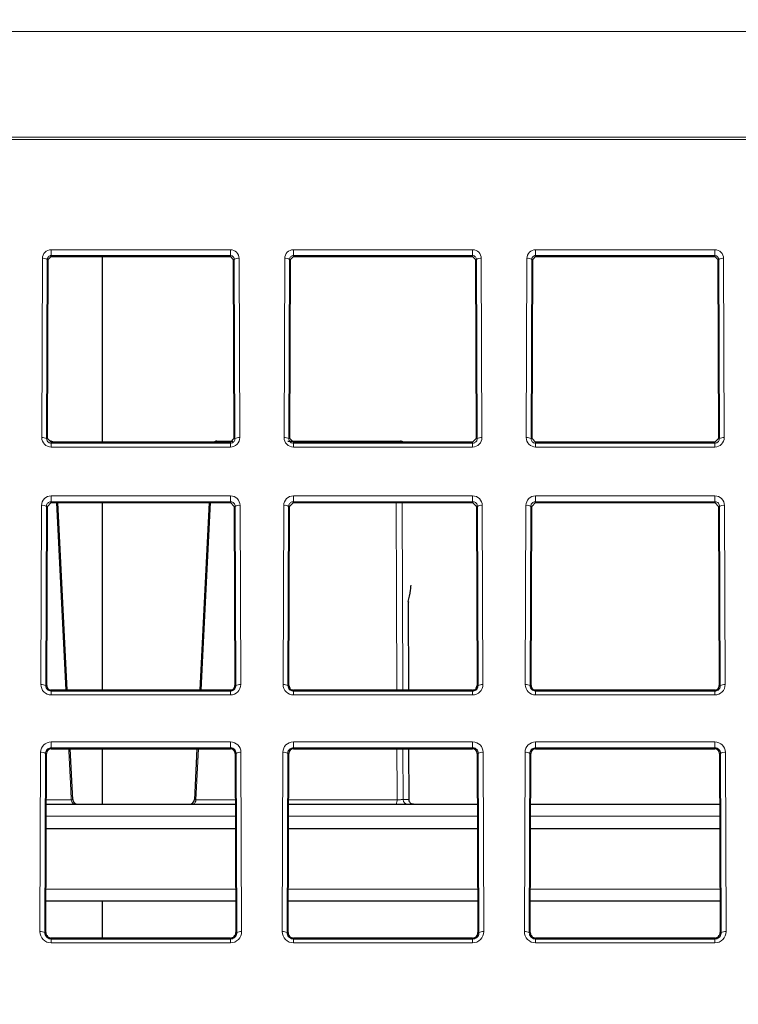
# Paper-space layout 'Blatt5' of a CAD drawing. Header units: millimetres. Extents: x 5 to 418, y 2 to 292.
# Tile 7 of 29: x 175 to 194, y 193 to 220. Entities that reach past the tile are written whole.
import ezdxf

# ---------------------------------------------------------------- set-up
doc = ezdxf.new("R2010")
doc.units = ezdxf.units.MM
doc.layers.add('SLD-0', color=7, linetype='Continuous')
doc.styles.add('SLDTEXTSTYLE0', font='TXT', dxfattribs={"width": 0.605})
doc.dimstyles.new('SLDDIMSTYLE4', dxfattribs={"dimtxt": 4.10931, "dimasz": 3.302, "dimexe": 0, "dimexo": 0.0625, "dimgap": 1.027327, "dimtad": 1, "dimlfac": 1.5, "dimrnd": 1e-09, "dimzin": 12, "dimdsep": 46, "dimtxsty": 'SLDTEXTSTYLE0', "dimsah": 1, "dimcen": 0.09, "dimadec": 0, "dimazin": 3, "dimtfac": 1, "dimtofl": 0, "dimtmove": 0, "dimatfit": 3, "dimfxl": 1, "dimfrac": 2, "dimtolj": 1, "dimtzin": 12, "dimarcsym": 0})

# ---------------------------------------------------------------- blocks, each defined once
blk = doc.blocks.new('_D_22')
at = {"layer": 'SLD-0', "color": 7}
for p, q in [((125.674, 135.231), (125.674, 269.424)), ((310.341, 135.218), (310.341, 269.424)), ((310.341, 268.424), (125.674, 268.424))]:
    blk.add_line(p, q, dxfattribs=at)
for points in [[(125.674, 268.424), (128.976, 267.916), (128.976, 268.932)], [(310.341, 268.424), (307.039, 268.932), (307.039, 267.916)]]:
    blk.add_solid(points, dxfattribs=at)
at = {"layer": 'SLD-0', "color": 7, "insert": (213.304, 273.881), "char_height": 4.2333, "attachment_point": 1, "style": 'SLDTEXTSTYLE0'}
blk.add_mtext('277', dxfattribs=at)

psp = doc.layouts.new('Blatt5')

# ---------------------------------------------------------------- linework, layer by layer
at = {"color": 7, "linetype": 'Continuous', "lineweight": 18}
for p, q in [((290.2136, 219.6694), (145.8018, 219.6694)), ((290.2681, 216.6971), (145.7473, 216.6971)), ((145.7496, 216.7606), (290.2658, 216.7606)), ((175.541, 213.6634), (180.4744, 213.6634)), ((175.541, 213.5023), (175.541, 213.6634)), ((180.4744, 213.5023), (180.4744, 213.6634)), ((182.2077, 213.6634), (187.141, 213.6634)), ((182.2077, 213.5023), (182.2077, 213.6634)), ((187.141, 213.5023), (187.141, 213.6634)), ((188.8744, 213.6634), (193.8077, 213.6634)), ((188.8744, 213.5023), (188.8744, 213.6634)), ((193.8077, 213.5023), (193.8077, 213.6634)), ((175.2831, 208.4913), (175.3014, 213.4246)), ((175.4347, 213.3969), (175.4164, 208.4636)), ((175.4621, 213.3969), (175.4347, 213.3969)), ((180.4744, 213.5023), (175.541, 213.5023)), ((175.541, 213.4755), (175.541, 213.5023)), ((180.4744, 213.4755), (180.4744, 213.5023)), ((180.5533, 213.3969), (180.5807, 213.3969)), ((180.599, 208.4636), (180.5807, 213.3969)), ((180.714, 213.4246), (180.7323, 208.4913)), ((181.9498, 208.4913), (181.9681, 213.4246)), ((182.1014, 213.3969), (182.0831, 208.4636)), ((182.1288, 213.3969), (182.1014, 213.3969)), ((187.141, 213.5023), (182.2077, 213.5023)), ((182.2077, 213.4755), (182.2077, 213.5023)), ((187.141, 213.4755), (187.141, 213.5023)), ((187.2199, 213.3969), (187.2473, 213.3969)), ((187.2656, 208.4636), (187.2473, 213.3969)), ((187.3806, 213.4246), (187.3989, 208.4913)), ((188.6165, 208.4913), (188.6348, 213.4246)), ((188.7681, 213.3969), (188.7498, 208.4636)), ((188.7955, 213.3969), (188.7681, 213.3969)), ((193.8077, 213.5023), (188.8744, 213.5023)), ((188.8744, 213.4755), (188.8744, 213.5023)), ((193.8077, 213.4755), (193.8077, 213.5023)), ((193.8866, 213.3969), (193.914, 213.3969)), ((193.9323, 208.4636), (193.914, 213.3969)), ((194.0473, 213.4246), (194.0656, 208.4913)), ((175.4438, 208.4636), (175.4164, 208.4636)), ((180.5716, 208.4636), (180.599, 208.4636)), ((182.1105, 208.4636), (182.0831, 208.4636)), ((187.2382, 208.4636), (187.2656, 208.4636)), ((188.7772, 208.4636), (188.7498, 208.4636)), ((193.9049, 208.4636), (193.9323, 208.4636)), ((175.541, 208.366), (175.541, 208.338)), ((175.541, 208.2324), (175.541, 208.338)), ((175.541, 208.338), (180.4744, 208.338)), ((180.4744, 208.2324), (175.541, 208.2324)), ((180.4744, 208.366), (180.4744, 208.338)), ((180.4744, 208.2324), (180.4744, 208.338)), ((182.2077, 208.366), (182.2077, 208.338)), ((182.2077, 208.2324), (182.2077, 208.338)), ((182.2077, 208.338), (187.141, 208.338)), ((187.141, 208.2324), (182.2077, 208.2324)), ((187.141, 208.366), (187.141, 208.338)), ((187.141, 208.2324), (187.141, 208.338)), ((188.8744, 208.366), (188.8744, 208.338)), ((188.8744, 208.2324), (188.8744, 208.338)), ((188.8744, 208.338), (193.8077, 208.338)), ((193.8077, 208.2324), (188.8744, 208.2324)), ((193.8077, 208.366), (193.8077, 208.338)), ((193.8077, 208.2324), (193.8077, 208.338)), ((175.541, 206.8885), (180.4744, 206.8885)), ((175.541, 206.7275), (175.541, 206.8885)), ((180.4744, 206.7275), (180.4744, 206.8885)), ((182.2077, 206.8885), (187.141, 206.8885)), ((182.2077, 206.7275), (182.2077, 206.8885)), ((187.141, 206.7275), (187.141, 206.8885)), ((188.8744, 206.8885), (193.8077, 206.8885)), ((188.8744, 206.7275), (188.8744, 206.8885)), ((193.8077, 206.7275), (193.8077, 206.8885)), ((175.2579, 201.6913), (175.2762, 206.6246)), ((175.4095, 206.5969), (175.3912, 201.6636)), ((175.4369, 206.5969), (175.4095, 206.5969)), ((180.4744, 206.7275), (175.541, 206.7275)), ((175.541, 206.7007), (175.541, 206.7275)), ((180.4744, 206.7007), (180.4744, 206.7275)), ((180.5785, 206.5969), (180.6059, 206.5969)), ((180.6242, 201.6636), (180.6059, 206.5969)), ((180.7392, 206.6246), (180.7575, 201.6913)), ((181.9246, 201.6913), (181.9429, 206.6246)), ((182.0762, 206.5969), (182.0579, 201.6636)), ((182.1036, 206.5969), (182.0762, 206.5969)), ((187.141, 206.7275), (182.2077, 206.7275)), ((182.2077, 206.7007), (182.2077, 206.7275)), ((185.2038, 206.7007), (185.2195, 201.5407)), ((187.141, 206.7007), (187.141, 206.7275)), ((187.2451, 206.5969), (187.2725, 206.5969)), ((187.2909, 201.6636), (187.2725, 206.5969)), ((187.4059, 206.6246), (187.4242, 201.6913)), ((188.5912, 201.6913), (188.6095, 206.6246)), ((188.7428, 206.5969), (188.7245, 201.6636)), ((188.7703, 206.5969), (188.7428, 206.5969)), ((193.8077, 206.7275), (188.8744, 206.7275)), ((188.8744, 206.7007), (188.8744, 206.7275)), ((193.8077, 206.7007), (193.8077, 206.7275)), ((193.9118, 206.5969), (193.9392, 206.5969)), ((193.9575, 201.6636), (193.9392, 206.5969)), ((194.0725, 206.6246), (194.0908, 201.6913)), ((185.3768, 201.5407), (185.3694, 203.976)), ((175.4186, 201.6636), (175.3912, 201.6636)), ((175.541, 201.5407), (175.541, 201.5127)), ((175.541, 201.4071), (175.541, 201.5127)), ((175.541, 201.5127), (180.4744, 201.5127)), ((180.4744, 201.4071), (175.541, 201.4071)), ((180.4744, 201.5407), (180.4744, 201.5127)), ((180.4744, 201.4071), (180.4744, 201.5127)), ((180.5968, 201.6636), (180.6242, 201.6636)), ((182.0853, 201.6636), (182.0579, 201.6636)), ((182.2077, 201.5407), (182.2077, 201.5127)), ((182.2077, 201.4071), (182.2077, 201.5127)), ((182.2077, 201.5127), (187.141, 201.5127)), ((187.141, 201.4071), (182.2077, 201.4071)), ((187.141, 201.5407), (187.141, 201.5127)), ((187.141, 201.4071), (187.141, 201.5127)), ((187.2635, 201.6636), (187.2909, 201.6636)), ((188.7519, 201.6636), (188.7245, 201.6636)), ((188.8744, 201.5407), (188.8744, 201.5127)), ((188.8744, 201.4071), (188.8744, 201.5127)), ((188.8744, 201.5127), (193.8077, 201.5127)), ((193.8077, 201.4071), (188.8744, 201.4071)), ((193.8077, 201.5407), (193.8077, 201.5127)), ((193.8077, 201.4071), (193.8077, 201.5127)), ((193.9301, 201.6636), (193.9575, 201.6636)), ((175.541, 200.1136), (180.4744, 200.1136)), ((175.541, 199.9526), (175.541, 200.1136)), ((180.4744, 199.9526), (180.4744, 200.1136)), ((182.2077, 200.1136), (187.141, 200.1136)), ((182.2077, 199.9526), (182.2077, 200.1136)), ((187.141, 199.9526), (187.141, 200.1136)), ((188.8744, 200.1136), (193.8077, 200.1136)), ((188.8744, 199.9526), (188.8744, 200.1136)), ((193.8077, 199.9526), (193.8077, 200.1136)), ((175.2327, 194.8913), (175.251, 199.8246)), ((175.3843, 199.7969), (175.366, 194.8636)), ((175.4117, 199.7969), (175.3843, 199.7969)), ((180.4744, 199.9526), (175.541, 199.9526)), ((175.541, 199.9258), (175.541, 199.9526)), ((179.5922, 199.9258), (179.5226, 198.5233)), ((180.4744, 199.9258), (180.4744, 199.9526)), ((180.6037, 199.7969), (180.6311, 199.7969)), ((180.6494, 194.8636), (180.6311, 199.7969)), ((180.7644, 199.8246), (180.7827, 194.8913)), ((181.8993, 194.8913), (181.9176, 199.8246)), ((182.051, 199.7969), (182.0326, 194.8636)), ((182.0784, 199.7969), (182.051, 199.7969)), ((187.141, 199.9526), (182.2077, 199.9526)), ((182.2077, 199.9258), (182.2077, 199.9526)), ((185.2244, 199.9258), (185.2286, 198.5279)), ((185.386, 198.5279), (185.3817, 199.9258)), ((187.141, 199.9258), (187.141, 199.9526)), ((187.2704, 199.7969), (187.2978, 199.7969)), ((187.3161, 194.8636), (187.2978, 199.7969)), ((187.4311, 199.8246), (187.4494, 194.8913)), ((188.566, 194.8913), (188.5843, 199.8246)), ((188.7176, 199.7969), (188.6993, 194.8636)), ((188.745, 199.7969), (188.7176, 199.7969)), ((193.8077, 199.9526), (188.8744, 199.9526)), ((188.8744, 199.9258), (188.8744, 199.9526)), ((193.8077, 199.9258), (193.8077, 199.9526)), ((193.937, 199.7969), (193.9644, 199.7969)), ((193.9827, 194.8636), (193.9644, 199.7969)), ((194.0978, 199.8246), (194.1161, 194.8913)), ((175.407, 198.5233), (176.0928, 198.5233)), ((179.5226, 198.5233), (180.6084, 198.5233)), ((182.0736, 198.5233), (185.0638, 198.5233)), ((185.2286, 198.5279), (185.386, 198.5279)), ((179.4422, 198.3969), (179.4515, 198.4006)), ((185.0324, 198.3969), (185.036, 198.4006)), ((180.6101, 198.0694), (175.4053, 198.0694)), ((187.2768, 198.0694), (182.0719, 198.0694)), ((193.9435, 198.0694), (188.7386, 198.0694)), ((175.3978, 196.0578), (180.6176, 196.0578)), ((182.0645, 196.0578), (187.2842, 196.0578)), ((188.7312, 196.0578), (193.9509, 196.0578)), ((175.3934, 194.8636), (175.366, 194.8636)), ((175.541, 194.7154), (175.541, 194.6874)), ((175.541, 194.5818), (175.541, 194.6874)), ((175.541, 194.6874), (180.4744, 194.6874)), ((180.4744, 194.7154), (180.4744, 194.6874)), ((180.4744, 194.5818), (180.4744, 194.6874)), ((180.622, 194.8636), (180.6494, 194.8636)), ((182.0601, 194.8636), (182.0326, 194.8636)), ((182.2077, 194.7154), (182.2077, 194.6874)), ((182.2077, 194.5818), (182.2077, 194.6874)), ((182.2077, 194.6874), (187.141, 194.6874)), ((187.141, 194.7154), (187.141, 194.6874)), ((187.141, 194.5818), (187.141, 194.6874)), ((187.2887, 194.8636), (187.3161, 194.8636)), ((188.7267, 194.8636), (188.6993, 194.8636)), ((188.8744, 194.7154), (188.8744, 194.6874)), ((188.8744, 194.5818), (188.8744, 194.6874)), ((188.8744, 194.6874), (193.8077, 194.6874)), ((193.8077, 194.7154), (193.8077, 194.6874)), ((193.8077, 194.5818), (193.8077, 194.6874)), ((193.9553, 194.8636), (193.9827, 194.8636)), ((180.4744, 194.5818), (175.541, 194.5818)), ((187.141, 194.5818), (182.2077, 194.5818)), ((193.8077, 194.5818), (188.8744, 194.5818))]:
    psp.add_line(p, q, dxfattribs=at)
at = {"color": 7, "linetype": 'Continuous', "lineweight": 25}
for p, q in [((175.4438, 208.4636), (175.4621, 213.3969)), ((175.4621, 213.3969), (175.541, 213.4755)), ((175.541, 213.4755), (180.4744, 213.4755)), ((176.941, 213.4755), (176.941, 208.366)), ((180.4744, 213.4755), (180.5533, 213.3969)), ((180.5533, 213.3969), (180.5716, 208.4636)), ((182.1105, 208.4636), (182.1288, 213.3969)), ((182.1288, 213.3969), (182.2077, 213.4755)), ((182.2077, 213.4755), (187.141, 213.4755)), ((187.141, 213.4755), (187.2199, 213.3969)), ((187.2199, 213.3969), (187.2382, 208.4636)), ((188.7772, 208.4636), (188.7955, 213.3969)), ((188.7955, 213.3969), (188.8744, 213.4755)), ((188.8744, 213.4755), (193.8077, 213.4755)), ((193.8077, 213.4755), (193.8866, 213.3969)), ((193.8866, 213.3969), (193.9049, 208.4636)), ((175.541, 208.366), (175.4438, 208.4636)), ((180.5716, 208.4636), (180.4744, 208.366)), ((182.2077, 208.366), (182.1105, 208.4636)), ((187.2382, 208.4636), (187.141, 208.366)), ((188.8744, 208.366), (188.7772, 208.4636)), ((193.9049, 208.4636), (193.8077, 208.366)), ((180.4744, 208.366), (175.541, 208.366)), ((180.0984, 208.3969), (180.5383, 208.3969)), ((182.0521, 208.3969), (185.0704, 208.3969)), ((187.141, 208.366), (182.2077, 208.366)), ((185.0704, 208.3969), (185.1549, 208.3969)), ((193.8077, 208.366), (188.8744, 208.366)), ((175.4186, 201.6636), (175.4369, 206.5969)), ((175.4369, 206.5969), (175.541, 206.7007)), ((175.541, 206.7007), (180.4744, 206.7007)), ((175.9831, 201.5407), (175.7271, 206.7007)), ((176.941, 206.7007), (176.941, 201.5407)), ((179.8879, 206.7007), (179.6325, 201.5407)), ((180.4744, 206.7007), (180.5785, 206.5969)), ((180.5785, 206.5969), (180.5968, 201.6636)), ((182.0853, 201.6636), (182.1036, 206.5969)), ((182.1036, 206.5969), (182.2077, 206.7007)), ((182.2077, 206.7007), (187.141, 206.7007)), ((187.141, 206.7007), (187.2451, 206.5969)), ((187.2451, 206.5969), (187.2635, 201.6636)), ((188.7519, 201.6636), (188.7703, 206.5969)), ((188.7703, 206.5969), (188.8744, 206.7007)), ((188.8744, 206.7007), (193.8077, 206.7007)), ((193.8077, 206.7007), (193.9118, 206.5969)), ((193.9118, 206.5969), (193.9301, 201.6636)), ((185.3815, 201.5407), (185.3742, 203.961)), ((180.4744, 201.5407), (175.541, 201.5407)), ((187.141, 201.5407), (182.2077, 201.5407)), ((193.8077, 201.5407), (188.8744, 201.5407)), ((175.3934, 194.8636), (175.4117, 199.7969)), ((175.541, 199.9258), (180.4744, 199.9258)), ((176.1327, 198.5238), (176.0632, 199.9258)), ((176.941, 199.9258), (176.941, 198.3969)), ((179.5526, 199.9258), (179.4832, 198.5238)), ((180.6037, 199.7969), (180.622, 194.8636)), ((182.0601, 194.8636), (182.0784, 199.7969)), ((182.2077, 199.9258), (187.141, 199.9258)), ((185.3907, 198.526), (185.3864, 199.9258)), ((187.2704, 199.7969), (187.2887, 194.8636)), ((188.7267, 194.8636), (188.745, 199.7969)), ((188.8744, 199.9258), (193.8077, 199.9258)), ((193.937, 199.7969), (193.9553, 194.8636)), ((175.4065, 198.3969), (180.6089, 198.3969)), ((179.4515, 198.4006), (180.6089, 198.4006)), ((182.0732, 198.4006), (185.036, 198.4006)), ((182.0732, 198.3969), (187.2756, 198.3969)), ((188.7398, 198.3969), (193.9422, 198.3969)), ((175.404, 197.7303), (180.6114, 197.7303)), ((182.0707, 197.7303), (187.278, 197.7303)), ((188.7374, 197.7303), (193.9447, 197.7303)), ((180.6188, 195.7303), (175.3966, 195.7303)), ((176.941, 195.7303), (176.941, 194.7154)), ((187.2855, 195.7303), (182.0633, 195.7303)), ((193.9521, 195.7303), (188.7299, 195.7303)), ((180.4744, 194.7154), (175.541, 194.7154)), ((187.141, 194.7154), (182.2077, 194.7154)), ((193.8077, 194.7154), (188.8744, 194.7154))]:
    psp.add_line(p, q, dxfattribs=at)
at = {"color": 7, "linetype": 'Continuous', "lineweight": 18, "flags": 128}
for points in [[(175.943, 201.5407), (175.8152, 204.1147), (175.6866, 206.7007)], [(179.9288, 206.7007), (179.7289, 202.6792), (179.6724, 201.5407)], [(185.054, 201.5407), (185.0457, 204.1147), (185.0374, 206.7007)], [(176.0928, 198.5233), (176.0796, 198.7895), (176.0267, 199.8546), (176.0232, 199.9258)], [(185.0638, 198.5233), (185.0629, 198.7895), (185.0594, 199.8546), (185.0592, 199.9258)], [(185.386, 198.5279), (185.3903, 198.5265), (185.3907, 198.526)]]:
    psp.add_lwpolyline(points, dxfattribs=at)
at = {"color": 7, "linetype": 'Continuous', "lineweight": 18}
for centre, radius, start, end in [((175.541, 213.4238), 0.2396, 90, 179.78742), ((180.4744, 213.4238), 0.2396, 0.21258, 90), ((182.2077, 213.4238), 0.2396, 90, 179.78742), ((187.141, 213.4238), 0.2396, 0.21258, 90), ((188.8744, 213.4238), 0.2396, 90, 179.78742), ((193.8077, 213.4238), 0.2396, 0.21258, 90), ((175.3319, 213.2368), 0.1903, 57.28991, 99.21634), ((180.6835, 213.2368), 0.1903, 80.78366, 122.71009), ((181.9986, 213.2368), 0.1903, 57.28991, 99.21634), ((187.3502, 213.2368), 0.1903, 80.78366, 122.71009), ((188.6652, 213.2368), 0.1903, 57.28991, 99.21634), ((194.0168, 213.2368), 0.1903, 80.78366, 122.71009), ((175.3136, 208.3035), 0.1903, 57.28991, 99.21634), ((175.541, 208.4904), 0.2579, 179.78742, 270), ((180.4744, 208.4904), 0.2579, 270, 0.21258), ((180.7018, 208.3035), 0.1903, 80.78366, 122.71009), ((181.9803, 208.3035), 0.1903, 57.28991, 99.21634), ((182.2077, 208.4904), 0.2579, 179.78742, 270), ((187.141, 208.4904), 0.2579, 270, 0.21258), ((187.3685, 208.3035), 0.1903, 80.78366, 122.71009), ((188.6469, 208.3035), 0.1903, 57.28991, 99.21634), ((188.8744, 208.4904), 0.2579, 179.78742, 270), ((193.8077, 208.4904), 0.2579, 270, 0.21258), ((194.0351, 208.3035), 0.1903, 80.78366, 122.71009), ((175.5135, 208.3191), 0.0779, 37.03901, 87.40866), ((180.1019, 208.3191), 0.0779, 92.59134, 142.96099), ((185.0851, 208.3602), 0.0395, 111.88067, 171.55534), ((185.07, 208.2708), 0.1261, 49.03989, 89.84754), ((185.1545, 208.2708), 0.1261, 49.03989, 89.84754), ((175.541, 206.6237), 0.2648, 90, 179.78742), ((180.4744, 206.6237), 0.2648, 0.21258, 90), ((182.2077, 206.6237), 0.2648, 90, 179.78742), ((187.141, 206.6237), 0.2648, 0.21258, 90), ((188.8744, 206.6237), 0.2648, 90, 179.78742), ((193.8077, 206.6237), 0.2648, 0.21258, 90), ((175.3067, 206.4368), 0.1903, 57.28991, 99.21634), ((180.7087, 206.4368), 0.1903, 80.78366, 122.71009), ((181.9733, 206.4368), 0.1903, 57.28991, 99.21634), ((187.3754, 206.4368), 0.1903, 80.78366, 122.71009), ((188.64, 206.4368), 0.1903, 57.28991, 99.21634), ((194.0421, 206.4368), 0.1903, 80.78366, 122.71009), ((175.2884, 201.5035), 0.1903, 57.28991, 99.21634), ((175.541, 201.6903), 0.2831, 179.78742, 270), ((180.4744, 201.6903), 0.2831, 270, 0.21258), ((180.727, 201.5035), 0.1903, 80.78366, 122.71009), ((181.955, 201.5035), 0.1903, 57.28991, 99.21634), ((182.2077, 201.6903), 0.2831, 179.78742, 270), ((187.141, 201.6903), 0.2831, 270, 0.21258), ((187.3937, 201.5035), 0.1903, 80.78366, 122.71009), ((188.6217, 201.5035), 0.1903, 57.28991, 99.21634), ((188.8744, 201.6903), 0.2831, 179.78742, 270), ((193.8077, 201.6903), 0.2831, 270, 0.21258), ((194.0604, 201.5035), 0.1903, 80.78366, 122.71009), ((175.541, 199.8236), 0.2901, 90, 179.78742), ((180.4744, 199.8236), 0.2901, 0.21258, 90), ((182.2077, 199.8236), 0.2901, 90, 179.78742), ((187.141, 199.8236), 0.2901, 0.21258, 90), ((188.8744, 199.8236), 0.2901, 90, 179.78742), ((193.8077, 199.8236), 0.2901, 0.21258, 90), ((175.2815, 199.6368), 0.1903, 57.28991, 99.21634), ((180.7339, 199.6368), 0.1903, 80.78366, 122.71009), ((181.9481, 199.6368), 0.1903, 57.28991, 99.21634), ((187.4006, 199.6368), 0.1903, 80.78366, 122.71009), ((188.6148, 199.6368), 0.1903, 57.28991, 99.21634), ((194.0673, 199.6368), 0.1903, 80.78366, 122.71009), ((176.2084, 198.511), 0.1163, 173.94108, 258.68012), ((179.3929, 198.5166), 0.1299, 296.82306, 2.95972), ((184.857, 198.5056), 0.2075, 329.61732, 4.89085), ((185.3596, 198.5279), 0.131, 179.97661, 268.98779), ((175.2631, 194.7035), 0.1903, 57.28991, 99.21634), ((175.541, 194.8902), 0.3084, 179.78742, 270), ((180.4744, 194.8902), 0.3084, 270, 0.21258), ((180.7523, 194.7035), 0.1903, 80.78366, 122.71009), ((181.9298, 194.7035), 0.1903, 57.28991, 99.21634), ((182.2077, 194.8902), 0.3084, 179.78742, 270), ((187.141, 194.8902), 0.3084, 270, 0.21258), ((187.4189, 194.7035), 0.1903, 80.78366, 122.71009), ((188.5965, 194.7035), 0.1903, 57.28991, 99.21634), ((188.8744, 194.8902), 0.3084, 179.78742, 270), ((193.8077, 194.8902), 0.3084, 270, 0.21258), ((194.0856, 194.7035), 0.1903, 80.78366, 122.71009)]:
    psp.add_arc(centre, radius, start, end, dxfattribs=at)
at = {"color": 7, "linetype": 'Continuous', "lineweight": 25}
for centre, radius, start, end in [((175.517, 208.2636), 0.1333, 50.20811, 90), ((180.0984, 208.2636), 0.1333, 90, 129.79189), ((185.1549, 208.2636), 0.1333, 50.20811, 90), ((175.541, 201.6631), 0.1224, 179.78742, 270), ((180.4744, 201.6631), 0.1224, 270, 0.21258), ((182.2077, 201.6631), 0.1224, 179.78742, 270), ((187.141, 201.6631), 0.1224, 270, 0.21258), ((188.8744, 201.6631), 0.1224, 179.78742, 270), ((193.8077, 201.6631), 0.1224, 270, 0.21258), ((175.541, 199.7964), 0.1293, 90, 179.78742), ((180.4744, 199.7964), 0.1293, 0.21258, 90), ((182.2077, 199.7964), 0.1293, 90, 179.78742), ((187.141, 199.7964), 0.1293, 0.21258, 90), ((188.8744, 199.7964), 0.1293, 90, 179.78742), ((193.8077, 199.7964), 0.1293, 0.21258, 90), ((176.2662, 198.5303), 0.1333, 182.62016, 269.99132), ((179.3492, 198.5303), 0.1333, 270.00995, 357.36006), ((175.541, 194.863), 0.1476, 179.78742, 270), ((180.4744, 194.863), 0.1476, 270, 0.21258), ((182.2077, 194.863), 0.1476, 179.78742, 270), ((187.141, 194.863), 0.1476, 270, 0.21258), ((188.8744, 194.863), 0.1476, 179.78742, 270), ((193.8077, 194.863), 0.1476, 270, 0.21258)]:
    psp.add_arc(centre, radius, start, end, dxfattribs=at)
at = {"color": 7, "linetype": 'Continuous', "lineweight": 18}
for points, knots in [([(175.541, 213.5023), (175.53, 213.5013), (175.5079, 213.4993), (175.4781, 213.4837), (175.4542, 213.4603), (175.438, 213.4302), (175.4358, 213.4079), (175.4347, 213.3969)], [0, 0, 0, 0, 0.1892777, 0.3782685, 0.575246, 0.7909261, 1, 1, 1, 1]), ([(180.5807, 213.3969), (180.5792, 213.4099), (180.5762, 213.4359), (180.5542, 213.4698), (180.5228, 213.4932), (180.494, 213.5017), (180.4781, 213.5022), (180.4744, 213.5023)], [0, 0, 0, 0, 0.2469394, 0.4943394, 0.7268287, 0.9349558, 1, 1, 1, 1]), ([(182.2077, 213.5023), (182.1966, 213.5013), (182.1745, 213.4993), (182.1448, 213.4837), (182.1209, 213.4603), (182.1047, 213.4302), (182.1025, 213.4079), (182.1014, 213.3969)], [0, 0, 0, 0, 0.1892777, 0.3782685, 0.575246, 0.7909261, 1, 1, 1, 1]), ([(187.2473, 213.3969), (187.2458, 213.4099), (187.2429, 213.4359), (187.2208, 213.4698), (187.1895, 213.4932), (187.1607, 213.5017), (187.1448, 213.5022), (187.141, 213.5023)], [0, 0, 0, 0, 0.2469394, 0.4943394, 0.7268287, 0.9349558, 1, 1, 1, 1]), ([(188.8744, 213.5023), (188.8633, 213.5013), (188.8412, 213.4993), (188.8115, 213.4837), (188.7875, 213.4603), (188.7714, 213.4302), (188.7692, 213.4079), (188.7681, 213.3969)], [0, 0, 0, 0, 0.1892777, 0.3782685, 0.575246, 0.7909261, 1, 1, 1, 1]), ([(193.914, 213.3969), (193.9125, 213.4099), (193.9095, 213.4359), (193.8875, 213.4698), (193.8561, 213.4932), (193.8274, 213.5017), (193.8115, 213.5022), (193.8077, 213.5023)], [0, 0, 0, 0, 0.2469394, 0.4943394, 0.7268287, 0.9349558, 1, 1, 1, 1]), ([(175.4164, 208.4636), (175.4179, 208.4485), (175.4208, 208.4184), (175.4454, 208.3786), (175.481, 208.3506), (175.5154, 208.3391), (175.5353, 208.3383), (175.541, 208.338)], [0, 0, 0, 0, 0.2396726, 0.4797144, 0.7078909, 0.9161833, 1, 1, 1, 1]), ([(180.4744, 208.338), (180.4875, 208.3393), (180.5138, 208.3417), (180.549, 208.3605), (180.5771, 208.3886), (180.5957, 208.4243), (180.5979, 208.4507), (180.599, 208.4636)], [0, 0, 0, 0, 0.1914359, 0.38263, 0.580509, 0.7941304, 1, 1, 1, 1]), ([(182.0831, 208.4636), (182.0846, 208.4485), (182.0875, 208.4184), (182.112, 208.3786), (182.1476, 208.3506), (182.182, 208.3391), (182.202, 208.3383), (182.2077, 208.338)], [0, 0, 0, 0, 0.2396726, 0.4797144, 0.7078909, 0.9161833, 1, 1, 1, 1]), ([(187.141, 208.338), (187.1542, 208.3393), (187.1804, 208.3417), (187.2157, 208.3605), (187.2438, 208.3886), (187.2624, 208.4243), (187.2646, 208.4507), (187.2656, 208.4636)], [0, 0, 0, 0, 0.1914359, 0.38263, 0.580509, 0.7941304, 1, 1, 1, 1]), ([(188.7498, 208.4636), (188.7512, 208.4485), (188.7542, 208.4184), (188.7787, 208.3786), (188.8143, 208.3506), (188.8487, 208.3391), (188.8686, 208.3383), (188.8744, 208.338)], [0, 0, 0, 0, 0.2396726, 0.4797144, 0.7078909, 0.9161833, 1, 1, 1, 1]), ([(193.8077, 208.338), (193.8208, 208.3393), (193.8471, 208.3417), (193.8824, 208.3605), (193.9105, 208.3886), (193.9291, 208.4243), (193.9312, 208.4507), (193.9323, 208.4636)], [0, 0, 0, 0, 0.1914359, 0.38263, 0.580509, 0.7941304, 1, 1, 1, 1]), ([(175.541, 206.7275), (175.5271, 206.7262), (175.4994, 206.7236), (175.4621, 206.7037), (175.4325, 206.674), (175.4132, 206.6368), (175.4107, 206.6098), (175.4095, 206.5969)], [0, 0, 0, 0, 0.193884, 0.3875265, 0.5879897, 0.8040428, 1, 1, 1, 1]), ([(180.6059, 206.5969), (180.6041, 206.6127), (180.6006, 206.6444), (180.5742, 206.6858), (180.5365, 206.7149), (180.5006, 206.7264), (180.48, 206.7272), (180.4744, 206.7275)], [0, 0, 0, 0, 0.2405353, 0.4814246, 0.7109451, 0.9211243, 1, 1, 1, 1]), ([(182.2077, 206.7275), (182.1938, 206.7262), (182.1661, 206.7236), (182.1288, 206.7037), (182.0991, 206.674), (182.0799, 206.6368), (182.0774, 206.6098), (182.0762, 206.5969)], [0, 0, 0, 0, 0.193884, 0.3875265, 0.5879897, 0.8040428, 1, 1, 1, 1]), ([(187.2725, 206.5969), (187.2708, 206.6127), (187.2672, 206.6444), (187.2409, 206.6858), (187.2032, 206.7149), (187.1672, 206.7264), (187.1467, 206.7272), (187.141, 206.7275)], [0, 0, 0, 0, 0.2405353, 0.4814246, 0.7109451, 0.9211243, 1, 1, 1, 1]), ([(188.8744, 206.7275), (188.8605, 206.7262), (188.8327, 206.7236), (188.7955, 206.7037), (188.7658, 206.674), (188.7466, 206.6368), (188.744, 206.6098), (188.7428, 206.5969)], [0, 0, 0, 0, 0.19388401, 0.38752645, 0.58798972, 0.80404281, 1, 1, 1, 1]), ([(193.9392, 206.5969), (193.9374, 206.6127), (193.9339, 206.6444), (193.9076, 206.6858), (193.8698, 206.7149), (193.8339, 206.7264), (193.8133, 206.7272), (193.8077, 206.7275)], [0, 0, 0, 0, 0.2405353, 0.4814246, 0.7109451, 0.9211243, 1, 1, 1, 1]), ([(175.3912, 201.6636), (175.3936, 201.6424), (175.3982, 201.6032), (175.4322, 201.555), (175.4763, 201.5241), (175.5153, 201.5134), (175.5366, 201.5128), (175.541, 201.5127)], [0, 0, 0, 0, 0.2783142, 0.5149699, 0.7383807, 0.945115, 1, 1, 1, 1]), ([(180.4744, 201.5127), (180.4903, 201.5142), (180.522, 201.5172), (180.5647, 201.5401), (180.5986, 201.5744), (180.6205, 201.6173), (180.623, 201.6486), (180.6242, 201.6636)], [0, 0, 0, 0, 0.1940397, 0.3878726, 0.5882435, 0.8021647, 1, 1, 1, 1]), ([(182.0579, 201.6636), (182.0603, 201.6424), (182.0648, 201.6032), (182.0989, 201.555), (182.143, 201.5241), (182.1819, 201.5134), (182.2032, 201.5128), (182.2077, 201.5127)], [0, 0, 0, 0, 0.2783142, 0.5149699, 0.7383807, 0.945115, 1, 1, 1, 1]), ([(187.141, 201.5127), (187.1569, 201.5142), (187.1887, 201.5172), (187.2314, 201.5401), (187.2653, 201.5744), (187.2871, 201.6173), (187.2896, 201.6486), (187.2909, 201.6636)], [0, 0, 0, 0, 0.1940397, 0.3878726, 0.5882435, 0.8021647, 1, 1, 1, 1]), ([(188.7245, 201.6636), (188.727, 201.6424), (188.7315, 201.6032), (188.7656, 201.555), (188.8096, 201.5241), (188.8486, 201.5134), (188.8699, 201.5128), (188.8744, 201.5127)], [0, 0, 0, 0, 0.2783142, 0.5149699, 0.7383807, 0.945115, 1, 1, 1, 1]), ([(193.8077, 201.5127), (193.8236, 201.5142), (193.8554, 201.5172), (193.8981, 201.5401), (193.9319, 201.5744), (193.9538, 201.6173), (193.9563, 201.6486), (193.9575, 201.6636)], [0, 0, 0, 0, 0.1940397, 0.3878726, 0.5882435, 0.8021647, 1, 1, 1, 1]), ([(175.541, 199.9526), (175.5244, 199.951), (175.4912, 199.9479), (175.4465, 199.924), (175.411, 199.8881), (175.3885, 199.8438), (175.3856, 199.8119), (175.3843, 199.7969)], [0, 0, 0, 0, 0.1959656, 0.3917247, 0.5942945, 0.8103399, 1, 1, 1, 1]), ([(180.6311, 199.7969), (180.6285, 199.8181), (180.6235, 199.858), (180.5888, 199.9077), (180.543, 199.9403), (180.502, 199.9518), (180.4793, 199.9524), (180.4744, 199.9526)], [0, 0, 0, 0, 0.2682804, 0.5062299, 0.7317925, 0.9409523, 1, 1, 1, 1]), ([(182.2077, 199.9526), (182.1911, 199.951), (182.1579, 199.9479), (182.1131, 199.924), (182.0777, 199.8881), (182.0552, 199.8438), (182.0523, 199.8119), (182.051, 199.7969)], [0, 0, 0, 0, 0.1959656, 0.3917247, 0.5942945, 0.8103399, 1, 1, 1, 1]), ([(187.2978, 199.7969), (187.2952, 199.8181), (187.2902, 199.858), (187.2555, 199.9077), (187.2096, 199.9403), (187.1686, 199.9518), (187.146, 199.9524), (187.141, 199.9526)], [0, 0, 0, 0, 0.2682804, 0.5062299, 0.7317925, 0.9409523, 1, 1, 1, 1]), ([(188.8744, 199.9526), (188.8577, 199.951), (188.8245, 199.9479), (188.7798, 199.924), (188.7444, 199.8881), (188.7219, 199.8438), (188.719, 199.8119), (188.7176, 199.7969)], [0, 0, 0, 0, 0.1959656, 0.3917247, 0.5942945, 0.8103399, 1, 1, 1, 1]), ([(193.9644, 199.7969), (193.9618, 199.8181), (193.9569, 199.858), (193.9221, 199.9077), (193.8763, 199.9403), (193.8353, 199.9518), (193.8127, 199.9524), (193.8077, 199.9526)], [0, 0, 0, 0, 0.2682804, 0.5062299, 0.7317925, 0.9409523, 1, 1, 1, 1]), ([(176.1314, 198.5238), (176.1314, 198.5235), (176.1313, 198.5229), (176.1163, 198.5228), (176.0996, 198.5231), (176.0928, 198.5233)], [0, 0, 0, 0, 0.2897043, 0.7110526, 1, 1, 1, 1]), ([(179.5226, 198.5233), (179.5131, 198.5231), (179.4941, 198.5227), (179.482, 198.523), (179.4837, 198.5236), (179.4841, 198.5238)], [0, 0, 0, 0, 0.4227371, 0.8454842, 1, 1, 1, 1]), ([(185.2286, 198.5279), (185.2233, 198.5272), (185.2126, 198.5256), (185.1799, 198.5239), (185.1393, 198.523), (185.0985, 198.5228), (185.0738, 198.5231), (185.0638, 198.5233)], [0, 0, 0, 0, 0.21411037, 0.42791671, 0.64120008, 0.85404062, 1, 1, 1, 1]), ([(185.4002, 198.4659), (185.3975, 198.4718), (185.3886, 198.4912), (185.3871, 198.5129), (185.386, 198.5279)], [0, 0, 0, 0, 0.305831, 1, 1, 1, 1]), ([(175.366, 194.8636), (175.3681, 194.8424), (175.3722, 194.8002), (175.4063, 194.745), (175.4552, 194.7059), (175.5035, 194.6891), (175.5322, 194.6878), (175.541, 194.6874)], [0, 0, 0, 0, 0.2380712, 0.4723194, 0.6968042, 0.9068305, 1, 1, 1, 1]), ([(180.4744, 194.6874), (180.493, 194.6891), (180.5302, 194.6926), (180.5804, 194.7196), (180.62, 194.76), (180.6452, 194.8102), (180.6481, 194.8464), (180.6494, 194.8636)], [0, 0, 0, 0, 0.1956773, 0.3911723, 0.5932174, 0.8072867, 1, 1, 1, 1]), ([(182.0326, 194.8636), (182.0347, 194.8424), (182.0389, 194.8002), (182.073, 194.745), (182.1219, 194.7059), (182.1701, 194.6891), (182.1989, 194.6878), (182.2077, 194.6874)], [0, 0, 0, 0, 0.23807123, 0.47231945, 0.69680417, 0.90683048, 1, 1, 1, 1]), ([(187.141, 194.6874), (187.1597, 194.6891), (187.1969, 194.6926), (187.247, 194.7196), (187.2867, 194.76), (187.3119, 194.8102), (187.3147, 194.8464), (187.3161, 194.8636)], [0, 0, 0, 0, 0.1956773, 0.3911723, 0.5932174, 0.8072867, 1, 1, 1, 1]), ([(188.6993, 194.8636), (188.7014, 194.8424), (188.7056, 194.8002), (188.7397, 194.745), (188.7886, 194.7059), (188.8368, 194.6891), (188.8655, 194.6878), (188.8744, 194.6874)], [0, 0, 0, 0, 0.23807123, 0.47231945, 0.69680417, 0.90683048, 1, 1, 1, 1]), ([(193.8077, 194.6874), (193.8263, 194.6891), (193.8636, 194.6926), (193.9137, 194.7196), (193.9533, 194.76), (193.9785, 194.8102), (193.9814, 194.8464), (193.9827, 194.8636)], [0, 0, 0, 0, 0.1956773, 0.3911723, 0.5932174, 0.8072867, 1, 1, 1, 1])]:
    psp.add_open_spline(points, degree=3, knots=knots, dxfattribs=at)
at = {"color": 7, "linetype": 'Continuous', "lineweight": 25}
for points, knots in [([(185.3694, 203.976), (185.3933, 204.0759), (185.4256, 204.2101), (185.4418, 204.3812), (185.446, 204.4251)], [0, 0, 0, 0, 0.74383875, 1, 1, 1, 1]), ([(185.3694, 203.976), (185.3696, 203.9757), (185.3725, 203.9708), (185.3758, 203.9655), (185.374, 203.9611), (185.3739, 203.961)], [0, 0, 0, 0, 0.06143681, 0.97536236, 1, 1, 1, 1]), ([(185.4059, 198.4632), (185.3999, 198.4778), (185.3905, 198.5006), (185.3908, 198.5261), (185.3909, 198.5354)], [0, 0, 0, 0, 0.6368109, 1, 1, 1, 1]), ([(185.4002, 198.4659), (185.4008, 198.4658), (185.4033, 198.4654), (185.406, 198.4649), (185.4055, 198.4633), (185.4055, 198.4633)], [0, 0, 0, 0, 0.2553127, 0.9753157, 1, 1, 1, 1]), ([(185.5102, 198.399), (185.5014, 198.399), (185.4759, 198.3987), (185.4404, 198.4195), (185.4138, 198.4441), (185.4075, 198.4614), (185.4066, 198.4637)], [0, 0, 0, 0, 0.208917, 0.6061967, 0.9472925, 1, 1, 1, 1])]:
    psp.add_open_spline(points, degree=3, knots=knots, dxfattribs=at)

# ---------------------------------------------------------------- dimensions: what is measured, and where the dimension line sits
at = {"layer": 'SLD-0', "color": 7}
dim = psp.add_linear_dim(base=(125.6742, 268.424), p1=(310.3406, 135.2182), p2=(125.6742, 135.2311), dimstyle='SLDDIMSTYLE4', dxfattribs=at)
dim.commit()
dim.dimension.update_dxf_attribs({"geometry": '_D_22', "text_midpoint": (218.0074, 268.424), "dimtype": 160})

doc.saveas('drawing.dxf')
